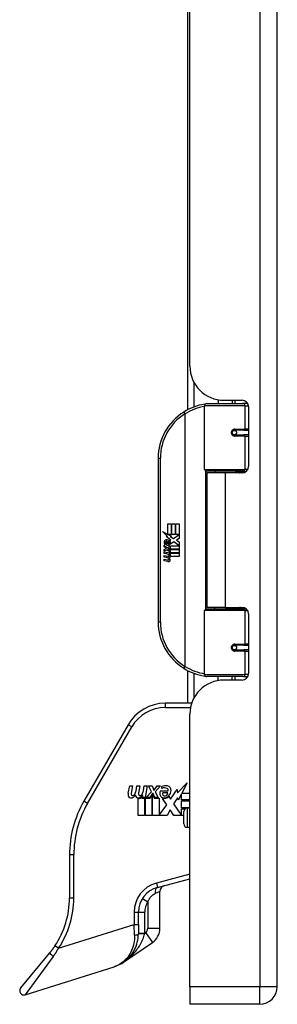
# Model space of a CAD drawing. Header units: inches. Extents: x 4 to 150, y 6 to 82.
# Tile 40 of 100: x 31.01 to 33.37, y 12.77 to 21.79. Entities that reach past the tile are written whole.
import ezdxf

# ---------------------------------------------------------------- set-up
doc = ezdxf.new("R2010")
doc.units = ezdxf.units.IN
doc.header["$MEASUREMENT"] = 0
doc.layers.add('Visible Edges(ANSI)', color=7, linetype='Continuous', lineweight=25)
doc.layers.add('Visible Tangent Edges(ANSI)', color=7, linetype='Continuous', lineweight=25)

msp = doc.modelspace()

# ---------------------------------------------------------------- linework, layer by layer
at = {"layer": 'Visible Edges(ANSI)'}
for p, q in [((33.3714, 12.9314), (33.3714, 54.4124)), ((32.553, 18.2149), (32.553, 32.4774)), ((32.5714, 18.6134), (32.5714, 32.0789)), ((32.8314, 18.3058), (32.8314, 18.2704)), ((32.8834, 18.3014), (33.0494, 18.3014)), ((32.9574, 18.3014), (32.9574, 18.2704)), ((32.7069, 17.6661), (32.7069, 18.2507)), ((32.7266, 18.2704), (33.0565, 18.2704)), ((33.1013, 18.2704), (33.0565, 18.2704)), ((33.1084, 18.2424), (33.1084, 17.695)), ((32.9738, 18.0257), (32.9742, 18.0237)), ((32.9791, 18.0244), (32.9741, 18.0244)), ((33.066, 18.0263), (32.9791, 18.0263)), ((32.9791, 17.983), (33.066, 17.983)), ((32.9815, 18.0242), (32.9815, 18.0262)), ((32.9821, 17.9852), (32.9826, 17.983)), ((33.066, 18.0263), (33.1084, 18.0263)), ((33.1084, 17.983), (33.066, 17.983)), ((32.2819, 17.7704), (32.2819, 16.2704)), ((33.0603, 17.6503), (32.7227, 17.6503)), ((32.8944, 17.6359), (32.7264, 17.6359)), ((32.7264, 17.6359), (32.7264, 16.4049)), ((32.799, 17.6503), (32.799, 17.6359)), ((33.0494, 17.6359), (32.8944, 17.6359)), ((32.9899, 17.6503), (32.9899, 17.6359)), ((33.0603, 17.6503), (33.088, 17.6503)), ((32.3698, 17.1704), (32.4019, 17.1704)), ((32.3698, 17.0734), (32.3698, 17.1704)), ((32.4019, 17.1704), (32.4019, 17.0717)), ((32.4064, 17.1704), (32.4385, 17.1704)), ((32.4064, 17.0717), (32.4064, 17.1704)), ((32.4385, 17.1704), (32.4385, 17.0717)), ((32.4427, 17.0717), (32.4427, 17.1704)), ((32.4427, 17.1704), (32.4748, 17.1704)), ((32.4748, 17.1704), (32.4748, 17.0366)), ((32.3221, 17.0983), (32.3698, 17.0734)), ((32.3683, 17.0544), (32.3221, 17.0983)), ((32.3541, 17.0524), (32.3683, 17.0544)), ((32.3982, 17.021), (32.3541, 17.0524)), ((32.3731, 17.0717), (32.4025, 17.0564)), ((32.4019, 17.0717), (32.3731, 17.0717)), ((32.4025, 17.0564), (32.3925, 17.0545)), ((32.3925, 17.0545), (32.4205, 17.0348)), ((32.4385, 17.0717), (32.4064, 17.0717)), ((32.4205, 17.0348), (32.4742, 17.0717)), ((32.4742, 17.0717), (32.4427, 17.0717)), ((32.3365, 16.9751), (32.3644, 16.9505)), ((32.3365, 16.9589), (32.3365, 16.9751)), ((32.356, 16.9454), (32.3365, 16.9589)), ((32.3482, 16.9805), (32.3392, 16.9805)), ((32.3602, 16.9739), (32.3602, 17.0105)), ((32.3644, 16.9505), (32.3911, 16.9643)), ((32.3692, 17.009), (32.3692, 16.985)), ((32.3866, 17.0141), (32.3982, 17.021)), ((32.3911, 16.9643), (32.3911, 16.9481)), ((32.394, 16.9682), (32.4736, 16.9682)), ((32.394, 16.9457), (32.394, 16.9682)), ((32.4246, 17.0048), (32.3947, 16.9841)), ((32.4736, 16.9682), (32.4246, 17.0048)), ((32.4748, 17.0366), (32.4487, 17.019)), ((32.4487, 17.019), (32.4748, 17.0051)), ((32.4748, 17.0051), (32.4748, 16.9382)), ((32.3365, 16.9355), (32.356, 16.943)), ((32.3365, 16.9193), (32.3365, 16.9355)), ((32.3646, 16.9328), (32.3365, 16.9193)), ((32.3365, 16.9124), (32.3911, 16.9028)), ((32.3365, 16.8992), (32.3365, 16.9124)), ((32.359, 16.8953), (32.3365, 16.8992)), ((32.3365, 16.8785), (32.371, 16.8724)), ((32.3365, 16.8653), (32.3365, 16.8785)), ((32.359, 16.8614), (32.3365, 16.8653)), ((32.356, 16.943), (32.356, 16.9454)), ((32.3911, 16.9085), (32.3646, 16.9328)), ((32.3911, 16.9481), (32.3728, 16.9403)), ((32.3728, 16.9403), (32.3728, 16.9382)), ((32.3728, 16.9382), (32.3911, 16.9249)), ((32.3763, 16.9382), (32.394, 16.9457)), ((32.4748, 16.9382), (32.3763, 16.9382)), ((32.3815, 16.8923), (32.3815, 16.8894)), ((32.3911, 16.8914), (32.3815, 16.8923)), ((32.3836, 16.934), (32.4748, 16.934)), ((32.394, 16.9265), (32.3836, 16.934)), ((32.3878, 16.8884), (32.394, 16.8878)), ((32.3911, 16.9249), (32.3911, 16.9085)), ((32.3911, 16.9028), (32.3911, 16.8914)), ((32.394, 16.9043), (32.394, 16.9265)), ((32.4748, 16.9043), (32.394, 16.9043)), ((32.394, 16.9001), (32.4748, 16.9001)), ((32.394, 16.8878), (32.394, 16.9001)), ((32.4748, 16.8704), (32.3953, 16.8704)), ((32.4748, 16.934), (32.4748, 16.9043)), ((32.4748, 16.9001), (32.4748, 16.8704)), ((32.3365, 16.8449), (32.371, 16.8388)), ((32.3365, 16.8317), (32.3365, 16.8449)), ((32.3708, 16.8251), (32.3365, 16.8317)), ((32.7069, 15.7901), (32.7069, 16.3748)), ((32.7227, 16.3905), (33.0603, 16.3905)), ((32.8944, 16.4049), (32.7264, 16.4049)), ((32.799, 16.3905), (32.799, 16.4049)), ((32.8944, 16.4049), (33.0494, 16.4049)), ((32.9899, 16.3905), (32.9899, 16.4049)), ((33.088, 16.3905), (33.0603, 16.3905)), ((33.1084, 16.3459), (33.1084, 15.7985)), ((33.066, 16.0578), (32.9791, 16.0578)), ((32.9821, 16.0556), (32.9826, 16.0578)), ((33.066, 16.0578), (33.1084, 16.0578)), ((32.9738, 16.0152), (32.9742, 16.0171)), ((32.9741, 16.0165), (32.9791, 16.0165)), ((32.9791, 16.0145), (33.066, 16.0145)), ((32.9815, 16.0166), (32.9815, 16.0146)), ((33.1084, 16.0145), (33.066, 16.0145)), ((32.553, 15.5268), (32.553, 15.8259)), ((33.0565, 15.7704), (32.7266, 15.7704)), ((32.8314, 15.7351), (32.8314, 15.7704)), ((33.0494, 15.7394), (32.8834, 15.7394)), ((32.9574, 15.7394), (32.9574, 15.7704)), ((33.0565, 15.7704), (33.1013, 15.7704)), ((32.5877, 15.5268), (32.3472, 15.5268)), ((32.5714, 12.9314), (32.5714, 15.4274)), ((32.0063, 15.3299), (31.6022, 14.63)), ((32.46, 14.7081), (32.5463, 14.799)), ((32.5463, 14.799), (32.4974, 14.7051)), ((32.0085, 14.7032), (32.0216, 14.7707)), ((32.0216, 14.7707), (32.0476, 14.7707)), ((32.0476, 14.7707), (32.0356, 14.7028)), ((32.0799, 14.7264), (32.0877, 14.7707)), ((32.0877, 14.7707), (32.1137, 14.7707)), ((32.1137, 14.7707), (32.1017, 14.7028)), ((32.1466, 14.7264), (32.1544, 14.7707)), ((32.1544, 14.7707), (32.1804, 14.7707)), ((32.1804, 14.7707), (32.1615, 14.6632)), ((32.1727, 14.6632), (32.2206, 14.7154)), ((32.194, 14.7707), (32.2259, 14.7707)), ((32.2206, 14.7154), (32.194, 14.7707)), ((32.2312, 14.6994), (32.2049, 14.6632)), ((32.2259, 14.7707), (32.2406, 14.7323)), ((32.2353, 14.6994), (32.2312, 14.6994)), ((32.2507, 14.6632), (32.2353, 14.6994)), ((32.2406, 14.7323), (32.2454, 14.7323)), ((32.2454, 14.7323), (32.2719, 14.7707)), ((32.3038, 14.7707), (32.2554, 14.7158)), ((32.2554, 14.7158), (32.2826, 14.6632)), ((32.2719, 14.7707), (32.3038, 14.7707)), ((32.3015, 14.724), (32.3735, 14.724)), ((32.3145, 14.7477), (32.3145, 14.7654)), ((32.3706, 14.7063), (32.3233, 14.7063)), ((32.3942, 14.6493), (32.456, 14.736)), ((32.456, 14.736), (32.46, 14.7081)), ((32.494, 14.6986), (32.4639, 14.6408)), ((32.494, 14.642), (32.494, 14.6986)), ((32.4974, 14.7051), (32.5714, 14.7051)), ((32.0977, 14.4985), (32.0977, 14.655)), ((32.133, 14.6697), (32.132, 14.6576)), ((32.132, 14.6576), (32.1562, 14.6576)), ((32.1407, 14.6821), (32.135, 14.6821)), ((32.1391, 14.6632), (32.1407, 14.6821)), ((32.1615, 14.6632), (32.1391, 14.6632)), ((32.1562, 14.6576), (32.1562, 14.4985)), ((32.1645, 14.6576), (32.2081, 14.6576)), ((32.1645, 14.4985), (32.1645, 14.6576)), ((32.2049, 14.6632), (32.1727, 14.6632)), ((32.2081, 14.6576), (32.2229, 14.678)), ((32.2229, 14.678), (32.2229, 14.4985)), ((32.2312, 14.6924), (32.246, 14.6576)), ((32.2312, 14.4985), (32.2312, 14.6924)), ((32.246, 14.6576), (32.2903, 14.6576)), ((32.2826, 14.6632), (32.2507, 14.6632)), ((32.2903, 14.6576), (32.2903, 14.5009)), ((32.3623, 14.5974), (32.3216, 14.6561)), ((32.3805, 14.6721), (32.3942, 14.6493)), ((32.46, 14.6606), (32.4214, 14.6053)), ((32.4214, 14.6053), (32.494, 14.4997)), ((32.4639, 14.6408), (32.46, 14.6606)), ((32.5714, 14.642), (32.494, 14.642)), ((32.494, 14.6331), (32.5714, 14.6331)), ((32.494, 14.5699), (32.494, 14.6331)), ((32.2903, 14.5009), (32.3623, 14.5974)), ((32.3902, 14.5499), (32.3629, 14.4985)), ((32.4249, 14.4985), (32.3902, 14.5499)), ((32.5714, 14.5699), (32.494, 14.5699)), ((32.494, 14.5616), (32.5291, 14.5616)), ((32.494, 14.4997), (32.494, 14.5616)), ((32.516, 14.4219), (32.516, 14.5361)), ((32.5714, 14.5676), (32.5475, 14.5676)), ((32.1562, 14.4985), (32.0977, 14.4985)), ((32.2229, 14.4985), (32.1645, 14.4985)), ((32.3629, 14.4985), (32.2312, 14.4985)), ((32.516, 14.4985), (32.4249, 14.4985)), ((32.5714, 14.3904), (32.5475, 14.3904)), ((31.4703, 14.1379), (31.4703, 13.7435)), ((32.2753, 13.8414), (32.5714, 13.9207)), ((32.2971, 13.4666), (32.2971, 13.8019)), ((32.1002, 13.5021), (32.1002, 13.6132)), ((32.1002, 13.5021), (32.1002, 13.4152)), ((31.963, 13.1551), (32.2285, 13.3366)), ((31.024, 12.9208), (31.2894, 13.2413)), ((31.0661, 12.8582), (31.88, 13.1148)), ((32.5714, 12.9314), (32.5714, 12.7704)), ((33.2104, 12.7704), (32.5714, 12.7704))]:
    msp.add_line(p, q, dxfattribs=at)
at = {"layer": 'Visible Edges(ANSI)', "flags": 128}
for points in [[(32.7139, 18.2658), (32.7137, 18.2657), (32.7134, 18.2657), (32.7132, 18.2657), (32.7129, 18.2656), (32.7127, 18.2656), (32.7124, 18.2656), (32.7122, 18.2655), (32.7119, 18.2655), (32.7117, 18.2655), (32.7114, 18.2654), (32.7112, 18.2654), (32.7109, 18.2654), (32.7107, 18.2653), (32.7104, 18.2653), (32.7102, 18.2653), (32.7099, 18.2652), (32.7097, 18.2652), (32.7094, 18.2651), (32.7092, 18.2651), (32.7089, 18.2651), (32.7087, 18.265), (32.7084, 18.265), (32.7082, 18.265), (32.708, 18.2649)], [(32.9791, 17.983), (32.9765, 17.9832), (32.9739, 17.9837), (32.9713, 17.9845), (32.9688, 17.9857), (32.9664, 17.9871), (32.9642, 17.9889), (32.9623, 17.991), (32.9606, 17.9934), (32.9593, 17.996), (32.9583, 17.9988), (32.9576, 18.0017), (32.9574, 18.0047), (32.9576, 18.0076), (32.9582, 18.0105), (32.9592, 18.0133), (32.9606, 18.0159), (32.9622, 18.0183), (32.9642, 18.0204), (32.9664, 18.0222), (32.9688, 18.0237), (32.9713, 18.0249), (32.9738, 18.0257), (32.9765, 18.0262), (32.9791, 18.0263)], [(33.0261, 17.6359), (33.0286, 17.6369), (33.0311, 17.6379), (33.0337, 17.6388), (33.0362, 17.6397), (33.0387, 17.6405), (33.0413, 17.6413), (33.0438, 17.6421), (33.0464, 17.6429), (33.0489, 17.6436), (33.0515, 17.6442), (33.054, 17.6449), (33.0566, 17.6455), (33.0592, 17.646), (33.0617, 17.6466), (33.0643, 17.6471), (33.0669, 17.6475), (33.0695, 17.6479), (33.0721, 17.6483), (33.0746, 17.6487), (33.0772, 17.649), (33.0798, 17.6493), (33.0824, 17.6495), (33.085, 17.6498), (33.0876, 17.6499)], [(33.0876, 16.3909), (33.085, 16.3911), (33.0824, 16.3913), (33.0798, 16.3916), (33.0772, 16.3918), (33.0746, 16.3922), (33.0721, 16.3925), (33.0695, 16.3929), (33.0669, 16.3933), (33.0643, 16.3938), (33.0617, 16.3943), (33.0592, 16.3948), (33.0566, 16.3954), (33.054, 16.396), (33.0515, 16.3966), (33.0489, 16.3973), (33.0464, 16.398), (33.0438, 16.3987), (33.0413, 16.3995), (33.0387, 16.4003), (33.0362, 16.4012), (33.0337, 16.4021), (33.0311, 16.403), (33.0286, 16.4039), (33.0261, 16.4049)], [(32.9791, 16.0145), (32.9765, 16.0147), (32.9738, 16.0152), (32.9713, 16.016), (32.9688, 16.0172), (32.9664, 16.0186), (32.9642, 16.0205), (32.9622, 16.0226), (32.9606, 16.025), (32.9592, 16.0276), (32.9583, 16.0304), (32.9576, 16.0332), (32.9574, 16.0362), (32.9577, 16.0392), (32.9583, 16.042), (32.9593, 16.0448), (32.9606, 16.0474), (32.9623, 16.0498), (32.9642, 16.0519), (32.9664, 16.0537), (32.9688, 16.0552), (32.9713, 16.0563), (32.9739, 16.0572), (32.9765, 16.0577), (32.9791, 16.0578)], [(32.708, 15.7759), (32.7082, 15.7759), (32.7084, 15.7759), (32.7087, 15.7758), (32.7089, 15.7758), (32.7092, 15.7757), (32.7094, 15.7757), (32.7097, 15.7757), (32.7099, 15.7756), (32.7102, 15.7756), (32.7104, 15.7756), (32.7107, 15.7755), (32.7109, 15.7755), (32.7112, 15.7755), (32.7114, 15.7754), (32.7117, 15.7754), (32.7119, 15.7754), (32.7122, 15.7753), (32.7124, 15.7753), (32.7127, 15.7752), (32.7129, 15.7752), (32.7132, 15.7752), (32.7134, 15.7751), (32.7137, 15.7751), (32.7139, 15.7751)], [(31.88, 13.1148), (31.894, 13.1196), (31.9078, 13.125), (31.9214, 13.1311), (31.9347, 13.1379), (31.9478, 13.1454), (31.9605, 13.1534), (31.9729, 13.1622), (31.9849, 13.1716), (31.9967, 13.1817), (32.008, 13.1925), (32.0189, 13.2039), (32.0293, 13.216), (32.0392, 13.2289), (32.0486, 13.2424), (32.0575, 13.2567), (32.0656, 13.2716), (32.0731, 13.2873), (32.0798, 13.3036), (32.0857, 13.3207), (32.0908, 13.3385), (32.0948, 13.3569), (32.0978, 13.3759), (32.0996, 13.3953), (32.1002, 13.4152)], [(31.3377, 13.3062), (31.3359, 13.3034), (31.334, 13.3006), (31.332, 13.2979), (31.3301, 13.2951), (31.3282, 13.2923), (31.3263, 13.2895), (31.3243, 13.2868), (31.3223, 13.284), (31.3204, 13.2813), (31.3184, 13.2786), (31.3164, 13.2758), (31.3144, 13.2731), (31.3123, 13.2704), (31.3103, 13.2677), (31.3083, 13.265), (31.3062, 13.2624), (31.3041, 13.2597), (31.302, 13.257), (31.3, 13.2544), (31.2979, 13.2518), (31.2958, 13.2491), (31.2936, 13.2465), (31.2915, 13.2439), (31.2894, 13.2413)]]:
    msp.add_lwpolyline(points, dxfattribs=at)
at = {"layer": 'Visible Edges(ANSI)'}
for centre in [(32.9791, 18.0047), (32.9791, 16.0362)]:
    msp.add_circle(centre, 0.0197, dxfattribs=at)
for centre, radius, start, end in [((32.8834, 18.6134), 0.312, 180, 270), ((33.0494, 18.2424), 0.0591, 0, 90), ((32.7819, 17.7704), 0.5, 98.5081, 122.23771), ((32.7266, 18.2507), 0.0197, 90, 180), ((32.7819, 17.7704), 0.5, 122.23771, 180), ((32.9791, 18.0047), 0.0217, 279.14701, 90), ((33.0494, 17.695), 0.0591, 270, 0), ((32.7227, 17.6661), 0.0157, 180, 270), ((32.3972, 16.9986), 0.0607, 171.56052, 197.33425), ((32.3567, 17.0046), 0.0197, 86.56465, 171.56052), ((32.3766, 16.9923), 0.0307, 154.67838, 202.56091), ((32.3575, 17.0013), 0.0096, 73.52609, 154.67838), ((32.3555, 16.9846), 0.0398, 44.16843, 86.56465), ((32.3716, 16.9997), 0.0282, 246.15553, 293.84447), ((32.3672, 16.9923), 0.0168, 19.37968, 82.99755), ((32.3738, 16.9934), 0.00955, 241.45471, 321.16516), ((32.3727, 16.9943), 0.0109, 321.16516, 19.37968), ((32.3769, 16.9878), 0.0152, 293.84447, 355.08017), ((32.3626, 16.9915), 0.0299, 350.40854, 44.16843), ((32.3626, 16.9915), 0.033, 347.07905, 43.17854), ((32.351, 16.8495), 0.0465, 57.59924, 80), ((32.3516, 16.8155), 0.0465, 58.55841, 80.82565), ((32.3732, 16.8846), 0.0123, 260, 293.55712), ((32.3691, 16.8781), 0.0126, 6.03001, 57.59924), ((32.3757, 16.8788), 0.006, 293.55712, 6.03001), ((32.377, 16.8869), 0.0288, 273.6169, 286.9928), ((32.3686, 16.8691), 0.024, 359.47765, 57.41137), ((32.3825, 16.869), 0.0101, 286.9928, 359.47765), ((32.3713, 16.8709), 0.024, 358.79525, 46.5849), ((32.3763, 16.8533), 0.0288, 259, 288.47479), ((32.3732, 16.851), 0.0123, 259.9922, 293.54875), ((32.3691, 16.8445), 0.0126, 6.10268, 57.60833), ((32.3757, 16.8452), 0.006, 293.54875, 6.10268), ((32.3681, 16.8361), 0.0246, 359.6788, 63.95078), ((32.3821, 16.836), 0.0105, 288.47479, 359.6788), ((32.7227, 16.3748), 0.0157, 90, 180), ((33.0494, 16.3459), 0.0591, 0, 90), ((32.7819, 16.2704), 0.5, 180, 237.76229), ((32.9791, 16.0362), 0.0217, 270, 80.85299), ((32.7819, 16.2704), 0.5, 237.76229, 261.4919), ((32.7266, 15.7901), 0.0197, 180, 270), ((33.0494, 15.7985), 0.0591, 270, 0), ((32.8834, 15.4274), 0.312, 90, 180), ((32.3472, 15.1331), 0.3937, 90, 150), ((32.0641, 14.6924), 0.0567, 169, 198.47479), ((32.0594, 14.6986), 0.0242, 169.9922, 203.54875), ((31.9895, 14.741), 0.0915, 328.55841, 350.82565), ((32.1255, 14.6986), 0.0242, 170, 203.55712), ((32.0565, 14.7423), 0.0915, 327.59924, 350), ((32.3522, 14.7016), 0.0555, 156.15553, 203.84447), ((32.3501, 14.6513), 0.1195, 81.56052, 107.33425), ((32.3376, 14.6919), 0.0604, 64.67838, 112.56091), ((32.3398, 14.6973), 0.0188, 151.45471, 231.16516), ((32.3377, 14.7104), 0.0331, 289.37968, 352.99755), ((32.3554, 14.7294), 0.0189, 343.52609, 64.67838), ((32.3619, 14.7311), 0.0388, 356.56465, 81.56052), ((32.3225, 14.7335), 0.0784, 314.16843, 356.56465), ((32.4546, 14.1379), 0.9843, 150, 180), ((32.0299, 14.681), 0.0207, 198.47479, 269.6788), ((32.0301, 14.7087), 0.0483, 269.6788, 333.95078), ((32.0481, 14.6936), 0.0118, 203.54875, 276.10268), ((32.0467, 14.7065), 0.0248, 276.10268, 327.60833), ((32.1301, 14.691), 0.0567, 183.6169, 196.9928), ((32.095, 14.6803), 0.02, 196.9928, 269.47765), ((32.0952, 14.7076), 0.0472, 269.47765, 327.41137), ((32.0987, 14.7022), 0.0472, 268.79525, 316.5849), ((32.1142, 14.6936), 0.0118, 203.55712, 276.03001), ((32.1128, 14.7065), 0.0248, 276.03001, 327.59924), ((32.3288, 14.6913), 0.0299, 203.84447, 265.08017), ((32.3361, 14.7194), 0.065, 257.07905, 313.17854), ((32.3361, 14.7194), 0.0588, 260.40854, 314.16843), ((32.3416, 14.6995), 0.0216, 231.16516, 289.37968), ((32.5475, 14.5361), 0.0315, 90, 180), ((32.5475, 14.4219), 0.0315, 180, 270), ((32.3365, 13.6132), 0.2362, 105, 180), ((32.3562, 13.8019), 0.0591, 105, 180), ((30.6829, 13.7435), 0.7874, 326.26448, 0), ((32.1396, 13.4666), 0.1575, 304.34998, 0), ((31.0543, 12.8957), 0.0394, 140.37001, 287.5), ((33.2104, 12.9314), 0.161, 270, 0)]:
    msp.add_arc(centre, radius, start, end, dxfattribs=at)
at = {"layer": 'Visible Tangent Edges(ANSI)'}
for p, q in [((33.2104, 54.4124), (33.2104, 12.9314)), ((32.6069, 18.469), (32.6069, 18.2388)), ((32.9823, 18.3014), (32.9823, 18.2704)), ((33.0755, 18.2507), (32.7069, 18.2507)), ((33.0755, 18.2507), (33.1078, 18.2507)), ((33.0755, 18.2507), (33.0755, 18.0362)), ((32.5152, 18.1933), (32.5257, 18.1767)), ((32.5257, 18.1767), (32.5257, 15.8642)), ((32.5257, 18.1767), (32.5294, 18.1767)), ((32.5294, 15.8642), (32.5294, 18.1767)), ((32.9838, 18.0362), (33.0755, 18.0362)), ((33.1084, 18.0362), (33.0755, 18.0362)), ((32.9823, 18.0261), (32.9823, 18.0241)), ((32.9823, 17.9853), (32.9823, 17.9845)), ((33.0755, 17.9732), (32.9838, 17.9732)), ((33.0755, 17.9732), (33.0755, 17.6661)), ((33.0755, 17.9732), (33.1084, 17.9732)), ((32.2819, 17.7704), (32.3016, 17.7704)), ((32.3016, 16.2704), (32.3016, 17.7704)), ((32.7069, 17.6661), (33.0755, 17.6661)), ((32.7146, 17.6526), (32.7146, 16.3883)), ((32.8944, 17.6359), (32.8944, 16.4049)), ((33.1009, 17.6661), (33.0755, 17.6661)), ((33.0755, 16.3748), (32.7069, 16.3748)), ((33.0755, 16.3748), (33.1009, 16.3748)), ((33.0755, 16.3748), (33.0755, 16.0677)), ((32.3016, 16.2704), (32.2819, 16.2704)), ((32.9823, 16.0563), (32.9823, 16.0556)), ((32.9838, 16.0677), (33.0755, 16.0677)), ((33.1084, 16.0677), (33.0755, 16.0677)), ((32.9823, 16.0167), (32.9823, 16.0148)), ((33.0755, 16.0047), (32.9838, 16.0047)), ((33.0755, 16.0047), (33.0755, 15.7901)), ((33.0755, 16.0047), (33.1084, 16.0047)), ((32.5257, 15.8642), (32.5152, 15.8475)), ((32.5294, 15.8642), (32.5257, 15.8642)), ((32.6069, 15.8021), (32.6069, 15.5718)), ((32.7069, 15.7901), (33.0755, 15.7901)), ((33.1078, 15.7901), (33.0755, 15.7901)), ((32.9823, 15.7704), (32.9823, 15.7394)), ((32.3472, 15.4874), (32.3472, 15.5268)), ((32.3472, 15.4874), (32.5772, 15.4874)), ((32.0404, 15.3102), (32.0063, 15.3299)), ((31.6363, 14.6103), (32.0404, 15.3102)), ((31.6363, 14.6103), (31.6022, 14.63)), ((32.5475, 14.5676), (32.5475, 14.3904)), ((31.5097, 14.1379), (31.4703, 14.1379)), ((31.5097, 13.7435), (31.5097, 14.1379)), ((32.5714, 13.9615), (32.2651, 13.8794)), ((32.2971, 13.8019), (32.2544, 13.7843)), ((32.2651, 13.8794), (32.2753, 13.8414)), ((31.5097, 13.7435), (31.4703, 13.7435)), ((32.137, 13.7397), (32.1869, 13.7081)), ((32.1869, 13.7081), (32.1869, 13.4666)), ((32.0609, 13.6132), (32.0609, 13.5021)), ((32.0609, 13.6132), (32.1002, 13.6132)), ((32.1002, 13.6132), (32.1593, 13.6132)), ((32.1593, 13.4228), (32.1593, 13.6132)), ((31.3705, 13.2844), (32.0609, 13.5021)), ((32.0609, 13.5021), (32.1002, 13.5021)), ((32.0644, 13.4039), (32.0609, 13.5021)), ((32.1869, 13.4666), (32.2971, 13.4666)), ((32.1002, 13.4228), (32.1593, 13.4228)), ((32.1593, 13.4228), (32.1581, 13.417)), ((32.1663, 13.4276), (32.1593, 13.4228)), ((32.1663, 13.4276), (32.2285, 13.3366)), ((31.3705, 13.2844), (31.3377, 13.3062)), ((31.3218, 13.2094), (31.0661, 12.8582)), ((33.2104, 12.9314), (32.5714, 12.9314)), ((33.3714, 12.9314), (33.2104, 12.9314)), ((33.2104, 12.7704), (33.2104, 12.9314))]:
    msp.add_line(p, q, dxfattribs=at)
at = {"layer": 'Visible Tangent Edges(ANSI)', "flags": 128}
for points in [[(32.9838, 18.0362), (32.9798, 18.0359), (32.9757, 18.0352), (32.9718, 18.034), (32.9679, 18.0324), (32.9643, 18.0302), (32.9609, 18.0275), (32.9579, 18.0245), (32.9553, 18.021), (32.9533, 18.0172), (32.9518, 18.0131), (32.9509, 18.0089), (32.9505, 18.0046), (32.9509, 18.0003), (32.9518, 17.9961), (32.9533, 17.9921), (32.9554, 17.9883), (32.958, 17.9848), (32.961, 17.9818), (32.9643, 17.9792), (32.968, 17.977), (32.9718, 17.9753), (32.9757, 17.9741), (32.9798, 17.9734), (32.9838, 17.9732)], [(33.0879, 17.6502), (33.0837, 17.6501), (33.0796, 17.6499), (33.0754, 17.6497), (33.0712, 17.6495), (33.0671, 17.6492), (33.0629, 17.6489), (33.0588, 17.6485), (33.0547, 17.6481), (33.0505, 17.6477), (33.0464, 17.6473), (33.0423, 17.6468), (33.0382, 17.6462), (33.0341, 17.6456), (33.03, 17.645), (33.0259, 17.6444), (33.0219, 17.6437), (33.0178, 17.6429), (33.0138, 17.6422), (33.0098, 17.6414), (33.0057, 17.6405), (33.0017, 17.6396), (32.9978, 17.6387), (32.9938, 17.6377), (32.9899, 17.6367)], [(32.9899, 16.4042), (32.9938, 16.4031), (32.9978, 16.4022), (33.0017, 16.4012), (33.0057, 16.4003), (33.0098, 16.3995), (33.0138, 16.3987), (33.0178, 16.3979), (33.0219, 16.3972), (33.0259, 16.3965), (33.03, 16.3958), (33.0341, 16.3952), (33.0382, 16.3946), (33.0423, 16.3941), (33.0464, 16.3936), (33.0505, 16.3931), (33.0547, 16.3927), (33.0588, 16.3923), (33.0629, 16.392), (33.0671, 16.3917), (33.0712, 16.3914), (33.0754, 16.3912), (33.0796, 16.391), (33.0837, 16.3908), (33.0879, 16.3907)], [(32.9838, 16.0677), (32.9798, 16.0674), (32.9757, 16.0667), (32.9718, 16.0655), (32.9679, 16.0638), (32.9643, 16.0617), (32.961, 16.0591), (32.958, 16.056), (32.9554, 16.0526), (32.9534, 16.0488), (32.9518, 16.0447), (32.9509, 16.0405), (32.9505, 16.0362), (32.9509, 16.0319), (32.9518, 16.0277), (32.9533, 16.0237), (32.9554, 16.0199), (32.9579, 16.0164), (32.9609, 16.0133), (32.9643, 16.0107), (32.9679, 16.0085), (32.9717, 16.0068), (32.9757, 16.0056), (32.9798, 16.0049), (32.9838, 16.0047)], [(32.1869, 13.7081), (32.1889, 13.713), (32.1911, 13.7177), (32.1934, 13.7223), (32.1957, 13.7268), (32.1982, 13.7312), (32.2008, 13.7354), (32.2034, 13.7395), (32.2061, 13.7435), (32.2089, 13.7473), (32.2118, 13.751), (32.2147, 13.7545), (32.2176, 13.7578), (32.2207, 13.761), (32.2237, 13.764), (32.2268, 13.7668), (32.2299, 13.7695), (32.233, 13.7719), (32.2361, 13.7742), (32.2393, 13.7763), (32.2424, 13.7783), (32.2454, 13.78), (32.2485, 13.7816), (32.2515, 13.7831), (32.2544, 13.7843)], [(32.0644, 13.4039), (32.0646, 13.3843), (32.0636, 13.3651), (32.0617, 13.3465), (32.0588, 13.3284), (32.055, 13.311), (32.0503, 13.2943), (32.045, 13.2784), (32.0389, 13.2632), (32.0322, 13.2487), (32.0249, 13.2349), (32.017, 13.2219), (32.0087, 13.2095), (31.9999, 13.1979), (31.9906, 13.187), (31.981, 13.1767), (31.971, 13.1672), (31.9606, 13.1583), (31.9499, 13.1501), (31.939, 13.1426), (31.9277, 13.1357), (31.9161, 13.1295), (31.9043, 13.1239), (31.8922, 13.119), (31.88, 13.1148)], [(31.963, 13.1551), (31.9745, 13.1632), (31.9857, 13.1715), (31.9968, 13.1801), (32.0076, 13.189), (32.0183, 13.1981), (32.0287, 13.2075), (32.0388, 13.2172), (32.0487, 13.2271), (32.0583, 13.2373), (32.0677, 13.2477), (32.0768, 13.2584), (32.0855, 13.2694), (32.094, 13.2806), (32.102, 13.292), (32.1098, 13.3037), (32.1171, 13.3156), (32.124, 13.3278), (32.1305, 13.3402), (32.1365, 13.3527), (32.142, 13.3654), (32.1469, 13.3782), (32.1512, 13.3911), (32.155, 13.4041), (32.1581, 13.417)], [(31.3218, 13.2094), (31.324, 13.2124), (31.3261, 13.2154), (31.3283, 13.2184), (31.3304, 13.2214), (31.3325, 13.2245), (31.3346, 13.2275), (31.3367, 13.2306), (31.3388, 13.2337), (31.3409, 13.2368), (31.3429, 13.2399), (31.345, 13.243), (31.347, 13.2461), (31.3491, 13.2492), (31.3511, 13.2524), (31.3531, 13.2555), (31.3551, 13.2587), (31.357, 13.2619), (31.359, 13.265), (31.3609, 13.2682), (31.3629, 13.2715), (31.3648, 13.2747), (31.3667, 13.2779), (31.3686, 13.2811), (31.3705, 13.2844)]]:
    msp.add_lwpolyline(points, dxfattribs=at)
at = {"layer": 'Visible Tangent Edges(ANSI)'}
for centre, radius, start, end in [((32.7857, 17.7704), 0.4803, 99.43485, 122.23771), ((32.7819, 17.7704), 0.4803, 122.23771, 180), ((32.7819, 16.2704), 0.4803, 180, 237.76229), ((32.7857, 16.2704), 0.4803, 237.76229, 260.56515), ((32.3472, 15.1331), 0.3543, 90, 150), ((32.4546, 14.1379), 0.9449, 150, 180), ((32.3365, 13.6132), 0.2756, 105, 180), ((30.6829, 13.7435), 0.8268, 326.26448, 0), ((32.3365, 13.6132), 0.1772, 147.61246, 180), ((32.1396, 13.4666), 0.0472, 304.34998, 0)]:
    msp.add_arc(centre, radius, start, end, dxfattribs=at)
for centre, major_axis, ratio, start_param, end_param in [((32.7109, 18.2455), (-0.0029, 0.0195), 0.187781, 5.698095, 6.283185), ((33.0565, 18.2507), (0, 0.0197), 0.965926, 4.712389, 6.283185), ((32.5257, 18.1767), (-0.0105, 0.0167), 0.161367, 4.610972, 6.283185), ((32.9791, 18.0362), (0, -0.00984), 0.476565, 0, 1.570796), ((33.066, 18.0362), (0, -0.00984), 0.965926, 0, 1.570796), ((32.9791, 17.9732), (0, 0.00984), 0.476565, 4.712389, 6.283185), ((33.066, 17.9732), (0, 0.00984), 0.965926, 4.712389, 6.283185), ((33.0603, 17.6661), (0, -0.0157), 0.965926, 0, 1.570796), ((33.0603, 16.3748), (0, 0.0157), 0.965926, 4.712389, 6.283185), ((32.9791, 16.0677), (0, -0.00984), 0.476565, 0, 1.570796), ((33.066, 16.0677), (0, -0.00984), 0.965926, 0, 1.570796), ((32.9791, 16.0047), (0, 0.00984), 0.476565, 4.712389, 6.283185), ((33.066, 16.0047), (0, 0.00984), 0.965926, 4.712389, 6.283185), ((32.5257, 15.8642), (-0.0105, -0.0167), 0.161367, 0, 1.672214), ((32.7109, 15.7954), (-0.0029, -0.0195), 0.187781, 0, 0.58509), ((33.0565, 15.7901), (0, -0.0197), 0.965926, 0, 1.570796), ((32.2906, 13.7843), (-0.0153, 0.057), 0.599572, 0, 1.411503), ((32.0609, 13.4152), (0.0394, 0), 0.287968, 4.802937, 6.283185), ((32.1593, 13.4152), (-0.0591, 0), 0.030793, 4.733431, 6.283185), ((31.3197, 13.2162), (-0.0303, 0.0251), 0.099128, 0, 1.723014)]:
    msp.add_ellipse(centre, major_axis=major_axis, ratio=ratio, start_param=start_param, end_param=end_param, dxfattribs=at)

doc.saveas('drawing.dxf')
